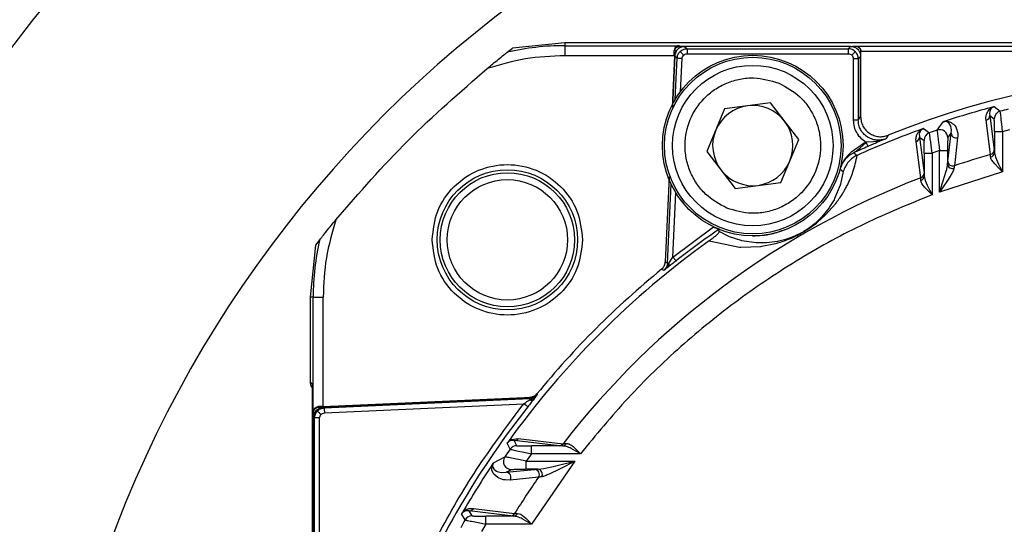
# Model space of a CAD drawing. Header units: millimetres. Extents: x 2719 to 13968, y 3953 to 13921.
# Tile 87 of 160: x 5411 to 5509, y 8583 to 8634. Entities that reach past the tile are written whole.
import ezdxf

# ---------------------------------------------------------------- set-up
doc = ezdxf.new("R2010")
doc.units = ezdxf.units.MM

msp = doc.modelspace()

# ---------------------------------------------------------------- linework, layer by layer
at = {"color": 7, "linetype": 'Continuous', "lineweight": 25}
for p, q in [((5465.522, 8631.276), (5460.333, 8630.739)), ((5566.462, 8631.276), (5465.522, 8631.276)), ((5465.522, 8631.276), (5465.522, 8630.978)), ((5465.522, 8630.978), (5476.928, 8630.978)), ((5465.522, 8630.978), (5465.522, 8629.979)), ((5476.928, 8630.978), (5476.986, 8630.918)), ((5477.476, 8630.909), (5477.723, 8630.673)), ((5494.018, 8630.909), (5477.476, 8630.909)), ((5493.783, 8630.673), (5494.018, 8630.909)), ((5494.527, 8630.918), (5494.544, 8630.935)), ((5494.544, 8630.935), (5566.482, 8630.935)), ((5459.794, 8630.315), (5460.333, 8630.739)), ((5476.423, 8629.979), (5465.522, 8629.979)), ((5476.477, 8629.955), (5476.244, 8624.837)), ((5476.499, 8629.956), (5476.262, 8624.865)), ((5476.443, 8630.486), (5476.487, 8630.44)), ((5476.724, 8629.72), (5476.499, 8629.956)), ((5477.033, 8630.397), (5477.041, 8630.388)), ((5477.041, 8630.388), (5477.061, 8630.367)), ((5477.061, 8630.367), (5477.094, 8630.333)), ((5477.094, 8630.333), (5477.137, 8630.288)), ((5477.137, 8630.288), (5477.189, 8630.233)), ((5477.189, 8630.233), (5477.248, 8630.171)), ((5477.248, 8630.171), (5477.312, 8630.105)), ((5477.312, 8630.105), (5477.378, 8630.035)), ((5477.723, 8630.673), (5493.783, 8630.673)), ((5477.723, 8630.673), (5477.723, 8630.173)), ((5477.723, 8630.173), (5493.783, 8630.173)), ((5493.783, 8630.673), (5493.783, 8630.173)), ((5494.204, 8630.095), (5494.136, 8630.027)), ((5494.269, 8630.16), (5494.204, 8630.095)), ((5494.33, 8630.221), (5494.269, 8630.16)), ((5494.383, 8630.274), (5494.33, 8630.221)), ((5494.427, 8630.318), (5494.383, 8630.274)), ((5494.46, 8630.351), (5494.427, 8630.318)), ((5494.481, 8630.372), (5494.46, 8630.351)), ((5494.489, 8630.38), (5494.481, 8630.372)), ((5495.018, 8629.909), (5494.782, 8629.673)), ((5495.018, 8623.903), (5495.018, 8629.909)), ((5495.027, 8630.418), (5495.035, 8630.427)), ((5495.035, 8630.427), (5495.035, 8630.435)), ((5495.035, 8630.435), (5565.991, 8630.435)), ((5495.035, 8630.083), (5495.035, 8630.427)), ((5476.735, 8629.72), (5476.724, 8629.72)), ((5476.765, 8629.718), (5476.735, 8629.72)), ((5476.812, 8629.716), (5476.765, 8629.718)), ((5476.874, 8629.713), (5476.812, 8629.716)), ((5476.949, 8629.71), (5476.874, 8629.713)), ((5477.035, 8629.706), (5476.949, 8629.71)), ((5477.127, 8629.701), (5477.035, 8629.706)), ((5477.224, 8629.697), (5477.127, 8629.701)), ((5494.282, 8629.673), (5494.282, 8623.553)), ((5494.782, 8629.673), (5494.282, 8629.673)), ((5494.782, 8629.673), (5494.782, 8623.553)), ((5486.038, 8625.284), (5481.46, 8624.683)), ((5488.848, 8621.619), (5486.038, 8625.284)), ((5481.46, 8624.683), (5479.691, 8620.417)), ((5507.506, 8623.825), (5507.523, 8623.978)), ((5507.523, 8623.978), (5507.558, 8624.13)), ((5507.558, 8624.13), (5507.617, 8624.29)), ((5507.617, 8624.29), (5507.66, 8624.377)), ((5507.66, 8624.377), (5507.711, 8624.46)), ((5507.711, 8624.46), (5507.784, 8624.557)), ((5507.784, 8624.557), (5507.866, 8624.645)), ((5507.881, 8624.401), (5507.863, 8624.216)), ((5507.863, 8624.216), (5507.863, 8624.202)), ((5507.863, 8624.202), (5507.885, 8624.015)), ((5507.866, 8624.645), (5507.928, 8624.7)), ((5507.888, 8624.431), (5507.881, 8624.401)), ((5507.885, 8624.015), (5508.332, 8623.669)), ((5507.885, 8624.015), (5508.337, 8620.603)), ((5507.963, 8624.615), (5507.888, 8624.431)), ((5507.928, 8624.7), (5507.994, 8624.749)), ((5507.982, 8624.649), (5507.963, 8624.615)), ((5508.082, 8624.765), (5508.051, 8624.737)), ((5508.334, 8624.901), (5508.932, 8624.444)), ((5508.955, 8624.288), (5508.932, 8624.444)), ((5494.782, 8623.553), (5494.282, 8623.553)), ((5494.782, 8623.553), (5495.018, 8623.903)), ((5502.643, 8622.561), (5503.244, 8623.389)), ((5503.557, 8623.403), (5503.541, 8623.407)), ((5503.665, 8623.36), (5503.557, 8623.403)), ((5503.659, 8623.443), (5503.915, 8623.383)), ((5503.686, 8623.348), (5503.665, 8623.36)), ((5503.823, 8623.238), (5503.686, 8623.348)), ((5503.834, 8623.226), (5503.823, 8623.238)), ((5503.993, 8622.946), (5503.834, 8623.226)), ((5507.505, 8623.684), (5507.506, 8623.825)), ((5507.518, 8623.537), (5507.505, 8623.684)), ((5507.973, 8620.126), (5507.518, 8623.537)), ((5509.037, 8623.55), (5509.006, 8623.841)), ((5509.075, 8623.193), (5509.037, 8623.55)), ((5509.152, 8622.435), (5509.075, 8623.193)), ((5497.766, 8622.05), (5497.537, 8621.702)), ((5500.87, 8622.245), (5500.864, 8622.217)), ((5500.864, 8622.217), (5500.87, 8621.865)), ((5500.935, 8622.419), (5500.87, 8622.245)), ((5500.953, 8622.451), (5500.935, 8622.419)), ((5501.042, 8622.565), (5501.014, 8622.537)), ((5501.27, 8622.71), (5501.867, 8622.292)), ((5501.962, 8621.682), (5501.897, 8622.127)), ((5503.696, 8619.476), (5504.034, 8622.268)), ((5503.701, 8621.804), (5504.034, 8622.268)), ((5503.997, 8622.933), (5503.993, 8622.946)), ((5504.035, 8622.787), (5503.997, 8622.933)), ((5504.034, 8622.268), (5504.057, 8622.595)), ((5504.05, 8622.693), (5504.035, 8622.787)), ((5504.056, 8622.621), (5504.05, 8622.693)), ((5504.057, 8622.595), (5504.056, 8622.621)), ((5508.353, 8622.435), (5509.152, 8622.435)), ((5508.353, 8622.435), (5508.353, 8620.298)), ((5509.152, 8622.435), (5509.88, 8622.622)), ((5509.152, 8622.435), (5509.152, 8618.398)), ((5487.079, 8617.353), (5488.848, 8621.619)), ((5494.93, 8620.755), (5495.571, 8621.313)), ((5495.571, 8621.313), (5495.591, 8621.388)), ((5495.571, 8621.313), (5495.604, 8621.235)), ((5495.591, 8621.388), (5496.3, 8621.43)), ((5495.604, 8621.235), (5495.636, 8621.162)), ((5495.636, 8621.162), (5495.665, 8621.096)), ((5495.665, 8621.096), (5495.69, 8621.038)), ((5495.69, 8621.038), (5495.71, 8620.991)), ((5496.3, 8621.43), (5496.591, 8621.461)), ((5496.591, 8621.461), (5496.803, 8621.492)), ((5497.537, 8621.702), (5496.71, 8621.347)), ((5496.803, 8621.492), (5497.074, 8621.55)), ((5497.074, 8621.55), (5497.537, 8621.702)), ((5501.016, 8617.807), (5500.543, 8621.4)), ((5500.87, 8621.865), (5501.333, 8621.537)), ((5500.87, 8621.865), (5501.338, 8618.269)), ((5502.002, 8621.391), (5501.962, 8621.682)), ((5502.051, 8621.031), (5502.002, 8621.391)), ((5502.153, 8620.272), (5502.051, 8621.031)), ((5502.706, 8621.943), (5502.784, 8621.291)), ((5502.784, 8621.291), (5502.801, 8621.158)), ((5502.801, 8621.158), (5502.881, 8620.528)), ((5504.685, 8621.796), (5504.354, 8619.006)), ((5479.691, 8620.417), (5482.5, 8616.752)), ((5494.346, 8620.306), (5494.665, 8620.039)), ((5494.603, 8620.502), (5494.674, 8620.556)), ((5494.665, 8620.039), (5494.676, 8620.043)), ((5494.674, 8620.556), (5494.93, 8620.755)), ((5495.71, 8620.991), (5495.726, 8620.956)), ((5495.726, 8620.956), (5495.735, 8620.934)), ((5495.735, 8620.934), (5495.739, 8620.926)), ((5501.353, 8620.272), (5502.153, 8620.272)), ((5501.353, 8620.272), (5501.353, 8617.956)), ((5502.881, 8620.528), (5502.153, 8620.272)), ((5502.153, 8620.272), (5502.153, 8616.118)), ((5502.881, 8620.528), (5503.681, 8620.528)), ((5502.881, 8616.389), (5502.881, 8620.528)), ((5503.681, 8620.528), (5503.681, 8619.156)), ((5507.972, 8619.878), (5507.973, 8620.126)), ((5508.337, 8620.603), (5508.353, 8620.298)), ((5508.353, 8620.298), (5508.445, 8619.869)), ((5503.681, 8619.156), (5503.696, 8619.476)), ((5508.375, 8619.183), (5508.088, 8619.552)), ((5508.745, 8618.795), (5508.375, 8619.183)), ((5508.445, 8619.869), (5508.643, 8619.395)), ((5508.643, 8619.395), (5508.753, 8619.166)), ((5508.753, 8619.166), (5508.888, 8618.901)), ((5492.971, 8618.725), (5492.968, 8618.68)), ((5492.968, 8618.68), (5493.291, 8618.448)), ((5493.291, 8618.448), (5493.011, 8617.169)), ((5509.152, 8618.398), (5502.881, 8616.389)), ((5503.355, 8617.828), (5503.57, 8618.558)), ((5504.104, 8618.232), (5503.941, 8617.96)), ((5504.256, 8618.533), (5504.104, 8618.232)), ((5504.32, 8618.743), (5504.256, 8618.533)), ((5508.919, 8618.625), (5508.745, 8618.795)), ((5508.888, 8618.901), (5509.152, 8618.398)), ((5509.152, 8618.398), (5508.919, 8618.625)), ((5475.928, 8617.915), (5475.541, 8609.413)), ((5475.936, 8617.881), (5475.541, 8609.413)), ((5482.5, 8616.752), (5487.079, 8617.353)), ((5492.981, 8617.073), (5492.424, 8615.726)), ((5493.011, 8617.169), (5492.981, 8617.073)), ((5493.671, 8617.041), (5493.693, 8617.086)), ((5501.353, 8617.956), (5501.442, 8617.539)), ((5501.442, 8617.539), (5501.638, 8617.081)), ((5501.638, 8617.081), (5501.749, 8616.861)), ((5502.881, 8616.389), (5503.316, 8617.704)), ((5503.542, 8617.349), (5503.315, 8617.017)), ((5503.316, 8617.704), (5503.355, 8617.828)), ((5503.733, 8617.635), (5503.542, 8617.349)), ((5503.941, 8617.96), (5503.733, 8617.635)), ((5501.752, 8616.499), (5501.388, 8616.873)), ((5501.749, 8616.861), (5501.885, 8616.603)), ((5501.919, 8616.339), (5501.752, 8616.499)), ((5501.885, 8616.603), (5502.153, 8616.118)), ((5502.153, 8616.118), (5501.919, 8616.339)), ((5503.315, 8617.017), (5502.881, 8616.389)), ((5491.528, 8614.107), (5492.502, 8615.199)), ((5492.367, 8615.617), (5491.929, 8614.895)), ((5492.424, 8615.726), (5492.367, 8615.617)), ((5492.502, 8615.199), (5492.544, 8615.253)), ((5491.884, 8614.828), (5491.14, 8613.905)), ((5491.929, 8614.895), (5491.884, 8614.828)), ((5489.847, 8612.744), (5490.603, 8613.291)), ((5490.337, 8613.151), (5489.923, 8612.834)), ((5490.471, 8613.263), (5490.337, 8613.151)), ((5491.06, 8613.82), (5490.471, 8613.263)), ((5490.603, 8613.291), (5490.714, 8613.38)), ((5490.714, 8613.38), (5491.458, 8614.038)), ((5491.14, 8613.905), (5491.06, 8613.82)), ((5491.458, 8614.038), (5491.528, 8614.107)), ((5476.301, 8609.903), (5480.364, 8612.911)), ((5480.364, 8612.911), (5480.911, 8612.718)), ((5480.917, 8612.442), (5480.891, 8612.668)), ((5481.896, 8611.956), (5480.917, 8612.442)), ((5488.978, 8612.249), (5488.626, 8612.073)), ((5489.048, 8612.261), (5489.123, 8612.303)), ((5489.668, 8612.628), (5489.847, 8612.744)), ((5441.119, 8611.64), (5440.695, 8611.101)), ((5479.91, 8611.518), (5482.957, 8610.891)), ((5481.959, 8611.93), (5481.896, 8611.956)), ((5483.11, 8611.553), (5481.959, 8611.93)), ((5483.185, 8611.534), (5483.11, 8611.553)), ((5484.601, 8611.319), (5483.185, 8611.534)), ((5484.693, 8611.313), (5484.601, 8611.319)), ((5485.572, 8611.312), (5484.693, 8611.313)), ((5485.17, 8610.975), (5486.533, 8611.251)), ((5485.63, 8611.315), (5485.572, 8611.312)), ((5486.747, 8611.458), (5485.63, 8611.315)), ((5486.533, 8611.251), (5486.66, 8611.285)), ((5486.66, 8611.285), (5487.53, 8611.568)), ((5486.819, 8611.473), (5486.747, 8611.458)), ((5487.432, 8611.625), (5486.819, 8611.473)), ((5487.632, 8611.685), (5487.432, 8611.625)), ((5487.53, 8611.568), (5487.726, 8611.642)), ((5488.183, 8611.882), (5487.632, 8611.685)), ((5488.568, 8612.047), (5488.183, 8611.882)), ((5488.626, 8612.073), (5488.568, 8612.047)), ((5440.695, 8611.101), (5440.159, 8605.912)), ((5482.957, 8610.891), (5483.09, 8610.884)), ((5483.09, 8610.884), (5485.077, 8610.963)), ((5485.077, 8610.963), (5485.17, 8610.975)), ((5475.541, 8609.413), (5475.772, 8609.296)), ((5475.701, 8608.899), (5475.907, 8609.29)), ((5475.907, 8609.29), (5475.99, 8609.42)), ((5475.99, 8609.42), (5476.099, 8609.588)), ((5476.099, 8609.588), (5476.301, 8609.903)), ((5476.301, 8609.903), (5476.36, 8609.827)), ((5476.36, 8609.827), (5476.418, 8609.754)), ((5476.418, 8609.754), (5476.471, 8609.686)), ((5476.471, 8609.686), (5476.517, 8609.627)), ((5476.517, 8609.627), (5476.556, 8609.578)), ((5476.556, 8609.578), (5476.585, 8609.542)), ((5476.585, 8609.542), (5476.603, 8609.518)), ((5476.603, 8609.518), (5476.61, 8609.51)), ((5475.405, 8608.568), (5475.175, 8608.685)), ((5475.405, 8608.568), (5475.574, 8608.73)), ((5475.613, 8608.729), (5475.405, 8608.568)), ((5475.574, 8608.73), (5475.701, 8608.899)), ((5475.855, 8608.917), (5475.613, 8608.729)), ((5440.456, 8605.912), (5440.159, 8605.912)), ((5440.159, 8605.912), (5440.159, 8597.46)), ((5440.456, 8594.506), (5440.456, 8605.912)), ((5440.456, 8605.912), (5441.455, 8605.912)), ((5441.455, 8595.012), (5441.455, 8605.912)), ((5440.159, 8597.46), (5440.365, 8597.254)), ((5440.365, 8597.254), (5440.365, 8577.075)), ((5441.455, 8595.012), (5462.237, 8595.927)), ((5441.479, 8594.935), (5462.022, 8595.893)), ((5462.025, 8595.887), (5441.485, 8594.929)), ((5441.557, 8594.86), (5462.061, 8595.816)), ((5461.64, 8595.407), (5461.768, 8595.489)), ((5461.768, 8595.489), (5462.067, 8595.681)), ((5462.061, 8595.816), (5462.025, 8595.887)), ((5462.061, 8595.813), (5462.061, 8595.816)), ((5462.061, 8595.806), (5462.061, 8595.813)), ((5462.062, 8595.795), (5462.061, 8595.806)), ((5462.062, 8595.779), (5462.062, 8595.795)), ((5462.063, 8595.76), (5462.062, 8595.779)), ((5462.064, 8595.738), (5462.063, 8595.76)), ((5462.066, 8595.711), (5462.064, 8595.738)), ((5462.067, 8595.681), (5462.066, 8595.711)), ((5462.067, 8595.681), (5462.25, 8595.767)), ((5462.25, 8595.767), (5462.458, 8595.886)), ((5462.628, 8595.975), (5462.439, 8595.733)), ((5462.458, 8595.886), (5462.789, 8596.182)), ((5462.753, 8596.253), (5462.789, 8596.182)), ((5440.517, 8594.448), (5440.456, 8594.506)), ((5440.881, 8594.551), (5440.889, 8594.543)), ((5440.889, 8594.543), (5440.911, 8594.523)), ((5440.911, 8594.523), (5440.944, 8594.49)), ((5440.995, 8594.947), (5440.948, 8594.992)), ((5441.485, 8594.929), (5441.557, 8594.86)), ((5441.557, 8594.86), (5441.558, 8594.849)), ((5441.558, 8594.849), (5441.559, 8594.819)), ((5441.559, 8594.819), (5441.561, 8594.773)), ((5441.561, 8594.773), (5441.564, 8594.71)), ((5441.564, 8594.71), (5441.568, 8594.635)), ((5441.568, 8594.635), (5441.572, 8594.55)), ((5441.572, 8594.55), (5441.576, 8594.457)), ((5441.58, 8594.36), (5461.452, 8595.287)), ((5461.452, 8595.287), (5461.64, 8595.407)), ((5461.528, 8595.227), (5461.452, 8595.287)), ((5461.601, 8595.17), (5461.528, 8595.227)), ((5461.669, 8595.117), (5461.601, 8595.17)), ((5461.728, 8595.07), (5461.669, 8595.117)), ((5461.777, 8595.032), (5461.728, 8595.07)), ((5461.813, 8595.003), (5461.777, 8595.032)), ((5461.837, 8594.985), (5461.813, 8595.003)), ((5461.845, 8594.978), (5461.837, 8594.985)), ((5440.517, 8576.408), (5440.517, 8594.448)), ((5440.525, 8593.936), (5440.525, 8592.664)), ((5440.604, 8593.861), (5440.531, 8593.93)), ((5440.531, 8593.93), (5440.531, 8577.422)), ((5441.104, 8593.861), (5440.604, 8593.861)), ((5440.604, 8577.495), (5440.604, 8593.861)), ((5440.944, 8594.49), (5440.989, 8594.447)), ((5440.989, 8594.447), (5441.044, 8594.395)), ((5441.044, 8594.395), (5441.106, 8594.336)), ((5441.104, 8577.495), (5441.104, 8593.861)), ((5441.106, 8594.336), (5441.173, 8594.273)), ((5441.173, 8594.273), (5441.242, 8594.206)), ((5441.576, 8594.457), (5441.58, 8594.36)), ((5460.075, 8591.574), (5459.971, 8591.523)), ((5460.016, 8591.59), (5460.213, 8591.712)), ((5460.112, 8591.588), (5460.075, 8591.574)), ((5460.235, 8591.617), (5460.112, 8591.588)), ((5460.213, 8591.712), (5460.891, 8591.817)), ((5460.263, 8591.62), (5460.235, 8591.617)), ((5460.49, 8591.61), (5460.263, 8591.62)), ((5464.972, 8591.094), (5460.49, 8591.61)), ((5460.754, 8591.099), (5460.49, 8591.61)), ((5460.891, 8591.817), (5465.364, 8591.29)), ((5460.102, 8590.761), (5459.797, 8591.357)), ((5460.76, 8590.602), (5461.44, 8590.45)), ((5462.214, 8590.278), (5462.214, 8591.078)), ((5465.336, 8591.078), (5462.214, 8591.078)), ((5466.634, 8590.56), (5466.186, 8590.812)), ((5466.365, 8591.007), (5466.533, 8590.857)), ((5466.533, 8590.857), (5466.724, 8590.668)), ((5466.724, 8590.668), (5467.088, 8590.278)), ((5458.43, 8589.383), (5459.559, 8589.985)), ((5460.722, 8589.758), (5460.236, 8589.858)), ((5460.92, 8589.717), (5460.722, 8589.758)), ((5461.695, 8589.551), (5460.92, 8589.717)), ((5461.44, 8590.45), (5461.774, 8590.376)), ((5462.214, 8590.278), (5461.695, 8589.551)), ((5461.774, 8590.376), (5462.214, 8590.278)), ((5467.088, 8590.278), (5462.214, 8590.278)), ((5466.832, 8590.439), (5466.634, 8590.56)), ((5467.088, 8590.278), (5466.832, 8590.439)), ((5458.278, 8588.654), (5458.259, 8588.913)), ((5458.301, 8588.57), (5458.278, 8588.654)), ((5458.338, 8589.127), (5458.337, 8589.08)), ((5458.353, 8588.978), (5458.365, 8588.944)), ((5458.365, 8588.944), (5458.459, 8588.783)), ((5458.459, 8588.783), (5458.478, 8588.76)), ((5458.478, 8588.76), (5458.744, 8588.567)), ((5459.677, 8588.446), (5462.508, 8588.735)), ((5459.677, 8588.446), (5460.216, 8588.73)), ((5461.695, 8588.751), (5461.695, 8589.551)), ((5461.695, 8589.551), (5466.528, 8589.551)), ((5462.882, 8588.751), (5461.695, 8588.751)), ((5466.528, 8589.551), (5462.215, 8583.279)), ((5462.882, 8588.751), (5463.456, 8588.827)), ((5463.456, 8588.827), (5463.735, 8588.883)), ((5463.735, 8588.883), (5464.394, 8589.03)), ((5464.815, 8588.675), (5464.162, 8588.355)), ((5464.394, 8589.03), (5464.656, 8589.092)), ((5464.656, 8589.092), (5466.528, 8589.551)), ((5465.21, 8588.875), (5464.815, 8588.675)), ((5465.666, 8589.108), (5465.21, 8588.875)), ((5466.052, 8589.306), (5465.666, 8589.108)), ((5466.528, 8589.551), (5466.052, 8589.306)), ((5458.417, 8588.332), (5458.301, 8588.57)), ((5458.458, 8588.273), (5458.417, 8588.332)), ((5458.853, 8587.926), (5458.458, 8588.273)), ((5458.744, 8588.567), (5458.803, 8588.541)), ((5458.803, 8588.541), (5459.197, 8588.439)), ((5458.982, 8587.857), (5458.853, 8587.926)), ((5459.413, 8587.71), (5458.982, 8587.857)), ((5459.197, 8588.439), (5459.203, 8588.438)), ((5459.203, 8588.438), (5459.677, 8588.446)), ((5459.58, 8587.681), (5459.413, 8587.71)), ((5460.09, 8587.672), (5459.58, 8587.681)), ((5462.915, 8587.952), (5460.09, 8587.672)), ((5464.162, 8588.355), (5463.981, 8588.272)), ((5456.433, 8584.842), (5460.535, 8584.333)), ((5455.599, 8583.696), (5455.257, 8584.293)), ((5455.449, 8584.499), (5455.436, 8584.49)), ((5455.585, 8584.567), (5455.544, 8584.551)), ((5455.719, 8584.602), (5455.585, 8584.566)), ((5455.75, 8584.606), (5455.719, 8584.602)), ((5456.007, 8584.595), (5455.75, 8584.606)), ((5460.114, 8584.095), (5456.007, 8584.595)), ((5456.294, 8584.1), (5456.007, 8584.595)), ((5457.667, 8583.279), (5457.667, 8584.079)), ((5460.455, 8584.079), (5457.667, 8584.079)), ((5460.825, 8584.348), (5461.147, 8584.268)), ((5461.147, 8584.268), (5461.493, 8584.02)), ((5461.755, 8583.556), (5461.302, 8583.806)), ((5461.493, 8584.02), (5461.66, 8583.866)), ((5461.66, 8583.866), (5461.851, 8583.673)), ((5456.234, 8583.56), (5456.9, 8583.428)), ((5456.9, 8583.428), (5457.23, 8583.364)), ((5457.23, 8583.364), (5457.667, 8583.279)), ((5457.667, 8583.279), (5457.248, 8582.552)), ((5462.215, 8583.279), (5457.667, 8583.279)), ((5461.954, 8583.437), (5461.755, 8583.556)), ((5462.215, 8583.279), (5461.954, 8583.437))]:
    msp.add_line(p, q, dxfattribs=at)
at = {"color": 8, "linetype": 'Continuous', "lineweight": 25}
for p, q in [((5476.986, 8630.918), (5477.301, 8630.918)), ((5494.193, 8630.918), (5494.527, 8630.918)), ((5495.027, 8623.834), (5495.027, 8630.418)), ((5476.533, 8625.614), (5476.724, 8629.72)), ((5477.071, 8626.417), (5477.224, 8629.697)), ((5475.772, 8609.296), (5476.139, 8617.161)), ((5476.301, 8609.903), (5476.6, 8616.311)), ((5440.995, 8594.947), (5454.724, 8595.553))]:
    msp.add_line(p, q, dxfattribs=at)
at = {"color": 7, "linetype": 'Continuous', "lineweight": 25}
for centre, radius in [((5530.513, 8540.921), 159.979), ((5530.513, 8540.921), 149.98), ((5484.269, 8621.018), 8.999), ((5484.269, 8621.018), 8.799), ((5484.269, 8621.018), 7.999), ((5459.812, 8611.622), 6.99), ((5459.812, 8611.622), 6.69), ((5459.812, 8611.622), 5.999)]:
    msp.add_circle(centre, radius, dxfattribs=at)
at = {"color": 30, "true_color": 0xf26722}
for radius, start, end in [(2359.686, 330, 180), (823.781, 209.442633, 59.442633)]:
    msp.add_arc((5530.513, 8540.921), radius, start, end, dxfattribs=at)
at = {"color": 7, "linetype": 'Continuous', "lineweight": 25}
for centre, radius, start, end in [((5530.513, 8540.921), 174.977, 281.09693, 206.5391), ((5597.717, 8121.325), 599.92, 99.099358, 127.868716), ((5530.513, 8540.921), 117.484, 308.77394, 260.07608), ((5465.522, 8605.912), 25.066, 90, 103.2091), ((5530.513, 8540.921), 87.488, 68.01884, 111.98116), ((5484.269, 8621.018), 3.999, 97.47733, 157.47733), ((5484.269, 8621.018), 3.999, 37.47733, 97.47733), ((5530.513, 8540.921), 86.86, 104.85425, 108.23746), ((5507.387, 8624.017), 0.498, 285.23663, 359.68323), ((5509.132, 8623.669), 0.8, 104.49371, 179.99391), ((5530.513, 8540.921), 86.266, 103.95625, 104.4879), ((5484.269, 8621.018), 3.999, 337.47733, 37.47733), ((5484.269, 8621.018), 3.999, 157.47733, 217.47733), ((5530.513, 8540.921), 86.86, 109.73454, 114.36749), ((5502.133, 8621.537), 0.8, 109.40149, 179.99166), ((5530.513, 8540.921), 86.266, 108.84891, 109.39436), ((5502.901, 8621.804), 0.8, 0.0293, 108.82059), ((5504.534, 8622.273), 0.5, 180.55964, 287.50241), ((5500.373, 8621.867), 0.497, 290.02546, 359.70779), ((5495.383, 8618.031), 2.5, 114.50293, 164.94907), ((5530.513, 8540.921), 87.235, 113.49234, 114.49403), ((5530.513, 8540.921), 82.35, 105.88556, 108.52178), ((5507.898, 8620.327), 0.455, 279.37816, 356.23395), ((5507.839, 8620.606), 0.498, 285.55782, 359.68466), ((5484.269, 8621.018), 3.999, 277.47733, 337.47733), ((5504.171, 8619.214), 0.494, 186.70446, 287.50345), ((5504.196, 8619.481), 0.5, 180.57269, 288.2984), ((5484.269, 8621.018), 3.999, 217.47733, 277.47733), ((5500.841, 8618.272), 0.497, 290.58378, 359.705), ((5530.513, 8540.921), 82.35, 110.98969, 142.29115), ((5500.908, 8617.984), 0.447, 283.27501, 356.447), ((5530.513, 8540.921), 87.235, 124.66897, 128.16369), ((5465.522, 8605.912), 25.066, 166.7909, 180), ((5530.513, 8540.921), 86.86, 125.63251, 144.44293), ((5480.967, 8718.673), 109.5, 267.28054, 267.35112), ((5475.605, 8609.142), 0.337, 318.16684, 26.11475), ((5530.513, 8540.921), 87.488, 129.23628, 140.76368), ((5462.215, 8595.984), 0.336, 243.90635, 311.82448), ((5530.513, 8540.921), 87.393, 141.78945, 156.65967), ((5460.488, 8592.104), 0.494, 270.28098, 324.50104), ((5530.513, 8540.921), 86.266, 144.7078, 145.33676), ((5460.754, 8590.298), 0.8, 90.01338, 144.69071), ((5464.969, 8591.588), 0.494, 270.28149, 323.00176), ((5465.314, 8591.482), 0.405, 273.15489, 334.84548), ((5460.217, 8589.53), 0.8, 145.38221, 269.95463), ((5530.513, 8540.921), 86.86, 146.14681, 149.9841), ((5462.5, 8588.234), 0.501, 325.78432, 89.13543), ((5462.794, 8588.249), 0.509, 330.83906, 80.10689), ((5459.67, 8587.945), 0.501, 326.9975, 89.16534), ((5530.513, 8540.921), 82.35, 145.17202, 148.18582), ((5456.005, 8585.09), 0.496, 270.27986, 329.9078), ((5456.294, 8583.3), 0.8, 90.0106, 150.26707), ((5460.112, 8584.59), 0.495, 270.26588, 328.7899), ((5460.431, 8584.501), 0.423, 273.26627, 338.80823), ((5530.513, 8540.921), 86.266, 150.27393, 150.86565)]:
    msp.add_arc(centre, radius, start, end, dxfattribs=at)
for points, knots in [([(5476.928, 8630.978), (5476.873, 8630.972), (5476.765, 8630.959), (5476.61, 8630.863), (5476.481, 8630.712), (5476.454, 8630.556), (5476.443, 8630.486)], [0, 0, 0, 0, 0.250773, 0.500334, 0.776395, 1, 1, 1, 1]), ([(5476.477, 8629.955), (5476.497, 8630.081), (5476.537, 8630.334), (5476.77, 8630.648), (5477.094, 8630.867), (5477.349, 8630.895), (5477.476, 8630.909)], [0, 0, 0, 0, 0.2499926, 0.5000049, 0.7500011, 1, 1, 1, 1]), ([(5476.487, 8630.44), (5476.497, 8630.503), (5476.516, 8630.63), (5476.633, 8630.787), (5476.795, 8630.896), (5476.923, 8630.91), (5476.986, 8630.918)], [0, 0, 0, 0, 0.250008, 0.4999917, 0.7499875, 1, 1, 1, 1]), ([(5477.476, 8630.909), (5477.351, 8630.892), (5477.101, 8630.859), (5476.785, 8630.64), (5476.558, 8630.329), (5476.519, 8630.08), (5476.499, 8629.956)], [0, 0, 0, 0, 0.250334, 0.499986, 0.749656, 1, 1, 1, 1]), ([(5494.018, 8630.909), (5494.149, 8630.894), (5494.411, 8630.864), (5494.742, 8630.633), (5494.973, 8630.302), (5495.003, 8630.04), (5495.018, 8629.909)], [0, 0, 0, 0, 0.250015, 0.500015, 0.75, 1, 1, 1, 1]), ([(5494.527, 8630.918), (5494.592, 8630.91), (5494.723, 8630.895), (5494.888, 8630.779), (5495.004, 8630.614), (5495.019, 8630.483), (5495.027, 8630.418)], [0, 0, 0, 0, 0.250002, 0.500004, 0.750005, 1, 1, 1, 1]), ([(5494.544, 8630.935), (5494.602, 8630.928), (5494.719, 8630.914), (5494.855, 8630.827), (5494.946, 8630.723), (5494.996, 8630.632), (5495.028, 8630.535), (5495.033, 8630.468), (5495.035, 8630.435)], [0, 0, 0, 0, 0.263588, 0.530208, 0.664282, 0.785618, 0.896488, 1, 1, 1, 1]), ([(5457.811, 8628.71), (5458.186, 8629.018), (5458.75, 8629.482), (5459.387, 8629.992), (5459.658, 8630.207), (5459.771, 8630.297), (5459.787, 8630.31), (5459.794, 8630.315)], [0, 0, 0, 0, 0.499134, 0.750826, 0.875553, 0.941474, 1, 1, 1, 1]), ([(5465.522, 8629.979), (5464.211, 8629.925), (5461.589, 8629.817), (5459.07, 8629.079), (5457.811, 8628.71)], [0, 0, 0, 0, 0.499998, 1, 1, 1, 1]), ([(5476.423, 8629.979), (5476.426, 8630.068), (5476.434, 8630.246), (5476.44, 8630.406), (5476.443, 8630.486)], [0, 0, 0, 0, 0.500085, 1, 1, 1, 1]), ([(5476.724, 8629.72), (5476.731, 8629.783), (5476.744, 8629.91), (5476.809, 8630.09), (5476.902, 8630.258), (5476.989, 8630.35), (5477.033, 8630.397)], [0, 0, 0, 0, 0.250011, 0.499983, 0.749992, 1, 1, 1, 1]), ([(5477.033, 8630.397), (5477.081, 8630.438), (5477.178, 8630.521), (5477.349, 8630.606), (5477.532, 8630.663), (5477.659, 8630.67), (5477.723, 8630.673)], [0, 0, 0, 0, 0.250018, 0.500024, 0.750029, 1, 1, 1, 1]), ([(5477.224, 8629.697), (5477.233, 8629.761), (5477.252, 8629.888), (5477.336, 8629.986), (5477.378, 8630.035)], [0, 0, 0, 0, 0.500346, 1, 1, 1, 1]), ([(5477.378, 8630.035), (5477.429, 8630.075), (5477.53, 8630.154), (5477.659, 8630.167), (5477.723, 8630.173)], [0, 0, 0, 0, 0.500366, 1, 1, 1, 1]), ([(5494.489, 8630.38), (5494.44, 8630.424), (5494.343, 8630.511), (5494.167, 8630.602), (5493.979, 8630.662), (5493.848, 8630.67), (5493.783, 8630.673)], [0, 0, 0, 0, 0.250007, 0.5000065, 0.7500114, 1, 1, 1, 1]), ([(5493.783, 8630.173), (5493.849, 8630.167), (5493.981, 8630.153), (5494.084, 8630.069), (5494.136, 8630.027)], [0, 0, 0, 0, 0.500391, 1, 1, 1, 1]), ([(5494.136, 8630.027), (5494.178, 8629.975), (5494.262, 8629.872), (5494.276, 8629.74), (5494.282, 8629.673)], [0, 0, 0, 0, 0.500468, 1, 1, 1, 1]), ([(5494.782, 8629.673), (5494.779, 8629.739), (5494.771, 8629.87), (5494.711, 8630.058), (5494.62, 8630.234), (5494.533, 8630.331), (5494.489, 8630.38)], [0, 0, 0, 0, 0.2499796, 0.5000117, 0.7500021, 1, 1, 1, 1]), ([(5442.724, 8613.623), (5445.062, 8616.315), (5449.737, 8621.697), (5455.12, 8626.372), (5457.811, 8628.71)], [0, 0, 0, 0, 0.500001, 1, 1, 1, 1]), ([(5481.684, 8614.783), (5480.935, 8615.192), (5479.781, 8615.82), (5478.652, 8617.2), (5477.988, 8618.418), (5477.592, 8619.752), (5477.441, 8621.516), (5477.885, 8623.665), (5479.092, 8625.498), (5480.447, 8626.637), (5481.671, 8627.3), (5483.002, 8627.691), (5484.776, 8627.866), (5486.036, 8627.494), (5486.855, 8627.252)], [0, 0, 0, 0, 0.119728, 0.184181, 0.250001, 0.315821, 0.380272, 0.499999, 0.619729, 0.684179, 0.750001, 0.81582, 0.880272, 1, 1, 1, 1]), ([(5486.855, 8627.252), (5487.604, 8626.844), (5488.758, 8626.215), (5489.887, 8624.836), (5490.551, 8623.618), (5490.946, 8622.283), (5491.098, 8620.519), (5490.654, 8618.37), (5489.447, 8616.538), (5488.092, 8615.399), (5486.868, 8614.736), (5485.537, 8614.345), (5483.762, 8614.169), (5482.503, 8614.541), (5481.684, 8614.783)], [0, 0, 0, 0, 0.119729, 0.184181, 0.249999, 0.315818, 0.380273, 0.5, 0.619727, 0.68418, 0.749999, 0.815819, 0.880272, 1, 1, 1, 1]), ([(5508.051, 8624.737), (5508.041, 8624.725), (5508.013, 8624.695), (5507.994, 8624.667), (5507.982, 8624.649)], [0, 0, 0, 0, 0.373987, 1, 1, 1, 1]), ([(5507.994, 8624.749), (5507.999, 8624.753), (5508.015, 8624.763), (5508.045, 8624.782), (5508.088, 8624.809), (5508.15, 8624.842), (5508.216, 8624.867), (5508.246, 8624.878)], [0, 0, 0, 0, 0.088499, 0.248257, 0.496984, 0.776605, 1, 1, 1, 1]), ([(5508.334, 8624.901), (5508.33, 8624.9), (5508.322, 8624.898), (5508.306, 8624.893), (5508.294, 8624.889), (5508.283, 8624.885), (5508.268, 8624.88), (5508.222, 8624.861), (5508.177, 8624.836), (5508.126, 8624.801), (5508.099, 8624.779), (5508.082, 8624.765)], [0, 0, 0, 0, 0.0149804, 0.0300176, 0.0617984, 0.0709794, 0.0874259, 0.1463617, 0.3831847, 0.6142872, 1, 1, 1, 1]), ([(5508.246, 8624.878), (5508.262, 8624.883), (5508.294, 8624.891), (5508.321, 8624.898), (5508.334, 8624.901)], [0, 0, 0, 0, 0.515921, 1, 1, 1, 1]), ([(5509.006, 8623.841), (5508.996, 8623.934), (5508.976, 8624.116), (5508.962, 8624.232), (5508.955, 8624.288)], [0, 0, 0, 0, 0.516214, 1, 1, 1, 1]), ([(5494.282, 8623.553), (5494.299, 8623.331), (5494.334, 8622.886), (5494.607, 8622.269), (5495.015, 8621.732), (5495.387, 8621.488), (5495.573, 8621.365)], [0, 0, 0, 0, 0.2498765, 0.5006024, 0.7503535, 1, 1, 1, 1]), ([(5495.667, 8621.897), (5495.538, 8621.997), (5495.28, 8622.197), (5494.998, 8622.603), (5494.817, 8623.064), (5494.794, 8623.39), (5494.782, 8623.553)], [0, 0, 0, 0, 0.2498006, 0.49931, 0.7498073, 1, 1, 1, 1]), ([(5495.018, 8623.903), (5495.03, 8623.741), (5495.052, 8623.415), (5495.236, 8622.957), (5495.513, 8622.549), (5495.77, 8622.348), (5495.898, 8622.247)], [0, 0, 0, 0, 0.2500197, 0.5000089, 0.7500034, 1, 1, 1, 1]), ([(5503.541, 8623.407), (5503.508, 8623.411), (5503.453, 8623.417), (5503.387, 8623.423), (5503.301, 8623.405), (5503.276, 8623.398), (5503.257, 8623.393), (5503.247, 8623.39), (5503.244, 8623.389)], [0, 0, 0, 0, 0.530541, 0.884833, 0.933264, 0.966864, 0.988272, 1, 1, 1, 1]), ([(5503.244, 8623.389), (5503.249, 8623.391), (5503.259, 8623.394), (5503.288, 8623.404), (5503.312, 8623.412), (5503.33, 8623.418)], [0, 0, 0, 0, 0.197893, 0.425938, 1, 1, 1, 1]), ([(5503.33, 8623.418), (5503.359, 8623.424), (5503.426, 8623.438), (5503.545, 8623.449), (5503.611, 8623.445), (5503.659, 8623.443)], [0, 0, 0, 0, 0.164998, 0.382068, 1, 1, 1, 1]), ([(5503.915, 8623.383), (5504.079, 8623.282), (5504.406, 8623.081), (5504.593, 8622.68), (5504.711, 8622.26), (5504.694, 8621.95), (5504.685, 8621.796)], [0, 0, 0, 0, 0.251586, 0.503038, 0.752381, 1, 1, 1, 1]), ([(5508.353, 8622.435), (5508.352, 8622.592), (5508.352, 8622.907), (5508.347, 8623.316), (5508.341, 8623.549), (5508.336, 8623.652), (5508.333, 8623.664), (5508.332, 8623.669)], [0, 0, 0, 0, 0.249147, 0.498315, 0.748794, 0.874347, 1, 1, 1, 1]), ([(5495.898, 8622.247), (5496.04, 8622.165), (5496.323, 8622.002), (5496.806, 8621.898), (5497.3, 8621.898), (5497.611, 8621.999), (5497.766, 8622.05)], [0, 0, 0, 0, 0.249994, 0.500003, 0.750003, 1, 1, 1, 1]), ([(5500.543, 8621.4), (5500.538, 8621.461), (5500.527, 8621.578), (5500.533, 8621.757), (5500.571, 8621.964), (5500.67, 8622.213), (5500.827, 8622.438), (5501.051, 8622.615), (5501.16, 8622.668), (5501.184, 8622.679)], [0, 0, 0, 0, 0.177585, 0.338483, 0.500218, 0.720712, 0.939573, 0.986747, 1, 1, 1, 1]), ([(5501.014, 8622.537), (5501.005, 8622.526), (5500.98, 8622.496), (5500.963, 8622.469), (5500.953, 8622.451)], [0, 0, 0, 0, 0.369328, 1, 1, 1, 1]), ([(5501.27, 8622.71), (5501.269, 8622.71), (5501.265, 8622.708), (5501.256, 8622.705), (5501.243, 8622.7), (5501.218, 8622.689), (5501.17, 8622.665), (5501.128, 8622.638), (5501.081, 8622.602), (5501.057, 8622.58), (5501.042, 8622.565)], [0, 0, 0, 0, 0.002312, 0.018531, 0.037367, 0.064016, 0.149334, 0.38569, 0.604845, 1, 1, 1, 1]), ([(5501.184, 8622.679), (5501.2, 8622.685), (5501.231, 8622.696), (5501.257, 8622.705), (5501.27, 8622.71)], [0, 0, 0, 0, 0.515797, 1, 1, 1, 1]), ([(5501.897, 8622.127), (5501.889, 8622.174), (5501.875, 8622.267), (5501.87, 8622.284), (5501.867, 8622.292)], [0, 0, 0, 0, 0.505888, 1, 1, 1, 1]), ([(5502.643, 8622.561), (5502.644, 8622.528), (5502.646, 8622.477), (5502.674, 8622.221), (5502.695, 8622.037), (5502.706, 8621.943)], [0, 0, 0, 0, 0.479337, 0.734627, 1, 1, 1, 1]), ([(5495.573, 8621.365), (5495.053, 8621.039), (5494.258, 8620.539), (5493.325, 8619.646), (5493.089, 8619.032), (5492.971, 8618.725)], [0, 0, 0, 0, 0.486318, 0.743166, 1, 1, 1, 1]), ([(5495.591, 8621.388), (5495.59, 8621.386), (5495.589, 8621.382), (5495.583, 8621.374), (5495.577, 8621.369), (5495.573, 8621.365)], [0, 0, 0, 0, 0.209858, 0.440416, 1, 1, 1, 1]), ([(5497.537, 8621.702), (5497.382, 8621.652), (5497.07, 8621.55), (5496.575, 8621.543), (5496.091, 8621.651), (5495.808, 8621.815), (5495.667, 8621.897)], [0, 0, 0, 0, 0.249962, 0.500578, 0.75015, 1, 1, 1, 1]), ([(5496.71, 8621.347), (5496.547, 8621.276), (5496.242, 8621.144), (5495.899, 8620.995), (5495.739, 8620.926)], [0, 0, 0, 0, 0.532374, 1, 1, 1, 1]), ([(5501.353, 8620.272), (5501.353, 8620.432), (5501.353, 8620.751), (5501.349, 8621.1), (5501.345, 8621.316), (5501.341, 8621.438), (5501.337, 8621.52), (5501.334, 8621.532), (5501.333, 8621.537)], [0, 0, 0, 0, 0.249546, 0.498758, 0.624176, 0.749025, 0.874507, 1, 1, 1, 1]), ([(5503.701, 8621.804), (5503.7, 8621.797), (5503.697, 8621.784), (5503.692, 8621.673), (5503.686, 8621.428), (5503.681, 8621.008), (5503.681, 8620.688), (5503.681, 8620.528)], [0, 0, 0, 0, 0.1251359, 0.2510907, 0.5008775, 0.7501716, 1, 1, 1, 1]), ([(5493.693, 8617.086), (5493.799, 8617.307), (5494.016, 8617.763), (5494.279, 8618.462), (5494.51, 8619.231), (5494.618, 8619.761), (5494.676, 8620.043)], [0, 0, 0, 0, 0.204674, 0.421827, 0.691402, 1, 1, 1, 1]), ([(5494.665, 8620.039), (5494.514, 8619.961), (5494.191, 8619.794), (5493.938, 8619.533), (5493.803, 8619.395)], [0, 0, 0, 0, 0.468236, 1, 1, 1, 1]), ([(5494.346, 8620.306), (5494.346, 8620.306), (5494.346, 8620.307), (5494.364, 8620.321), (5494.442, 8620.38), (5494.534, 8620.449), (5494.603, 8620.502)], [0, 0, 0, 0, 0.070941, 0.149649, 0.351489, 1, 1, 1, 1]), ([(5452.313, 8611.622), (5452.426, 8612.604), (5452.651, 8614.567), (5454.385, 8617.063), (5456.864, 8618.731), (5459.812, 8619.316), (5462.76, 8618.731), (5465.239, 8617.063), (5466.973, 8614.567), (5467.198, 8612.604), (5467.311, 8611.622)], [0, 0, 0, 0, 0.124998, 0.249999, 0.375, 0.5, 0.625, 0.750002, 0.875001, 1, 1, 1, 1]), ([(5493.803, 8619.395), (5493.691, 8619.249), (5493.469, 8618.961), (5493.35, 8618.618), (5493.291, 8618.448)], [0, 0, 0, 0, 0.505921, 1, 1, 1, 1]), ([(5503.57, 8618.558), (5503.571, 8618.56), (5503.604, 8618.668), (5503.653, 8618.888), (5503.672, 8619.069), (5503.681, 8619.156)], [0, 0, 0, 0, 0.008033, 0.520506, 1, 1, 1, 1]), ([(5508.088, 8619.552), (5508.054, 8619.613), (5507.987, 8619.729), (5507.977, 8619.83), (5507.972, 8619.878)], [0, 0, 0, 0, 0.515682, 1, 1, 1, 1]), ([(5501.338, 8618.269), (5501.341, 8618.24), (5501.346, 8618.182), (5501.351, 8618.032), (5501.353, 8617.956)], [0, 0, 0, 0, 0.497984, 1, 1, 1, 1]), ([(5504.354, 8619.006), (5504.349, 8618.98), (5504.34, 8618.929), (5504.326, 8618.805), (5504.32, 8618.743)], [0, 0, 0, 0, 0.492094, 1, 1, 1, 1]), ([(5501.01, 8617.549), (5501.013, 8617.611), (5501.018, 8617.734), (5501.016, 8617.783), (5501.016, 8617.807)], [0, 0, 0, 0, 0.506258, 1, 1, 1, 1]), ([(5501.388, 8616.873), (5501.286, 8616.994), (5501.131, 8617.177), (5501.025, 8617.401), (5501.015, 8617.5), (5501.01, 8617.549)], [0, 0, 0, 0, 0.500346, 0.754233, 1, 1, 1, 1]), ([(5502.153, 8616.118), (5499.894, 8615.198), (5495.364, 8613.352), (5488.911, 8609.805), (5482.767, 8605.714), (5477.04, 8601.057), (5471.741, 8595.944), (5468.636, 8592.163), (5467.088, 8590.278)], [0, 0, 0, 0, 0.165848, 0.33257, 0.499999, 0.667419, 0.834147, 1, 1, 1, 1]), ([(5492.544, 8615.253), (5492.665, 8615.414), (5492.895, 8615.721), (5493.156, 8616.125), (5493.338, 8616.43), (5493.469, 8616.663), (5493.57, 8616.849), (5493.636, 8616.976), (5493.671, 8617.041)], [0, 0, 0, 0, 0.245198, 0.46811, 0.667355, 0.769371, 0.880251, 1, 1, 1, 1]), ([(5441.119, 8611.64), (5441.125, 8611.647), (5441.137, 8611.663), (5441.228, 8611.777), (5441.444, 8612.049), (5441.952, 8612.684), (5442.416, 8613.248), (5442.724, 8613.623)], [0, 0, 0, 0, 0.058997, 0.125145, 0.250713, 0.500679, 1, 1, 1, 1]), ([(5442.724, 8613.623), (5442.355, 8612.364), (5441.617, 8609.846), (5441.509, 8607.223), (5441.455, 8605.912)], [0, 0, 0, 0, 0.499995, 1, 1, 1, 1]), ([(5480.279, 8611.79), (5480.377, 8611.868), (5480.602, 8612.045), (5480.742, 8612.176), (5480.86, 8612.302), (5480.914, 8612.389), (5480.916, 8612.424), (5480.917, 8612.442)], [0, 0, 0, 0, 0.120873, 0.275473, 0.498113, 0.749015, 1, 1, 1, 1]), ([(5480.364, 8612.911), (5480.427, 8612.881), (5480.554, 8612.82), (5480.701, 8612.754), (5480.797, 8612.712), (5480.85, 8612.688), (5480.884, 8612.672), (5480.889, 8612.669), (5480.891, 8612.668)], [0, 0, 0, 0, 0.250147, 0.50098, 0.635899, 0.766722, 0.884596, 1, 1, 1, 1]), ([(5484.241, 8612.024), (5484.89, 8612.049), (5486.01, 8612.093), (5487.053, 8612.495), (5487.492, 8612.664)], [0, 0, 0, 0, 0.5792842, 1, 1, 1, 1]), ([(5487.726, 8611.642), (5487.982, 8611.745), (5488.357, 8611.896), (5488.882, 8612.173), (5489.048, 8612.261)], [0, 0, 0, 0, 0.68445, 1, 1, 1, 1]), ([(5489.501, 8612.55), (5489.415, 8612.497), (5489.243, 8612.392), (5489.067, 8612.296), (5488.978, 8612.249)], [0, 0, 0, 0, 0.499348, 1, 1, 1, 1]), ([(5489.123, 8612.303), (5489.213, 8612.354), (5489.4, 8612.461), (5489.576, 8612.571), (5489.668, 8612.628)], [0, 0, 0, 0, 0.479645, 1, 1, 1, 1]), ([(5489.923, 8612.834), (5489.858, 8612.787), (5489.733, 8612.699), (5489.575, 8612.598), (5489.501, 8612.55)], [0, 0, 0, 0, 0.52808, 1, 1, 1, 1]), ([(5467.311, 8611.622), (5467.198, 8610.641), (5466.973, 8608.678), (5465.239, 8606.182), (5462.76, 8604.514), (5459.812, 8603.928), (5456.864, 8604.514), (5454.385, 8606.182), (5452.651, 8608.678), (5452.426, 8610.641), (5452.313, 8611.622)], [0, 0, 0, 0, 0.125001, 0.25, 0.375, 0.5, 0.625, 0.749999, 0.874999, 1, 1, 1, 1]), ([(5479.91, 8611.518), (5479.93, 8611.533), (5479.97, 8611.562), (5480.051, 8611.62), (5480.174, 8611.711), (5480.237, 8611.758), (5480.279, 8611.79)], [0, 0, 0, 0, 0.11264, 0.227227, 0.484234, 1, 1, 1, 1]), ([(5475.175, 8608.685), (5475.227, 8608.732), (5475.33, 8608.827), (5475.441, 8609.007), (5475.519, 8609.204), (5475.534, 8609.343), (5475.541, 8609.413)], [0, 0, 0, 0, 0.2498766, 0.4998296, 0.749885, 1, 1, 1, 1]), ([(5475.772, 8609.296), (5475.765, 8609.226), (5475.75, 8609.087), (5475.671, 8608.89), (5475.56, 8608.71), (5475.457, 8608.615), (5475.405, 8608.568)], [0, 0, 0, 0, 0.250213, 0.500221, 0.750075, 1, 1, 1, 1]), ([(5476.61, 8609.51), (5476.473, 8609.402), (5476.201, 8609.188), (5475.97, 8609.007), (5475.855, 8608.917)], [0, 0, 0, 0, 0.5011196, 1, 1, 1, 1]), ([(5440.159, 8597.46), (5440.172, 8597.328), (5440.2, 8597.063), (5440.368, 8596.856), (5440.452, 8596.753)], [0, 0, 0, 0, 0.500003, 1, 1, 1, 1]), ([(5462.439, 8595.733), (5462.349, 8595.618), (5462.168, 8595.387), (5461.953, 8595.115), (5461.845, 8594.978)], [0, 0, 0, 0, 0.498831, 1, 1, 1, 1]), ([(5462.75, 8596.259), (5462.702, 8596.208), (5462.607, 8596.105), (5462.428, 8595.993), (5462.231, 8595.915), (5462.092, 8595.9), (5462.022, 8595.893)], [0, 0, 0, 0, 0.2499902, 0.5000077, 0.7499851, 1, 1, 1, 1]), ([(5462.025, 8595.887), (5462.095, 8595.894), (5462.234, 8595.909), (5462.431, 8595.987), (5462.61, 8596.099), (5462.705, 8596.202), (5462.753, 8596.253)], [0, 0, 0, 0, 0.2506027, 0.4999136, 0.7508178, 1, 1, 1, 1]), ([(5462.789, 8596.182), (5462.741, 8596.131), (5462.646, 8596.028), (5462.466, 8595.916), (5462.27, 8595.838), (5462.13, 8595.823), (5462.061, 8595.816)], [0, 0, 0, 0, 0.249922, 0.499836, 0.749796, 1, 1, 1, 1]), ([(5462.789, 8596.182), (5462.763, 8596.149), (5462.711, 8596.083), (5462.655, 8596.01), (5462.628, 8595.975)], [0, 0, 0, 0, 0.507624, 1, 1, 1, 1]), ([(5440.456, 8594.506), (5440.465, 8594.571), (5440.48, 8594.68), (5440.58, 8594.831), (5440.722, 8594.954), (5440.878, 8594.98), (5440.948, 8594.992)], [0, 0, 0, 0, 0.2951851, 0.5004224, 0.7750257, 1, 1, 1, 1]), ([(5440.517, 8594.448), (5440.524, 8594.512), (5440.538, 8594.639), (5440.647, 8594.801), (5440.805, 8594.918), (5440.931, 8594.938), (5440.995, 8594.947)], [0, 0, 0, 0, 0.249952, 0.500004, 0.750002, 1, 1, 1, 1]), ([(5440.525, 8593.936), (5440.539, 8594.063), (5440.568, 8594.318), (5440.786, 8594.642), (5441.1, 8594.875), (5441.352, 8594.915), (5441.479, 8594.935)], [0, 0, 0, 0, 0.249988, 0.499982, 0.749996, 1, 1, 1, 1]), ([(5441.485, 8594.929), (5441.36, 8594.91), (5441.108, 8594.87), (5440.791, 8594.636), (5440.573, 8594.31), (5440.545, 8594.055), (5440.531, 8593.93)], [0, 0, 0, 0, 0.246063, 0.499979, 0.753932, 1, 1, 1, 1]), ([(5440.604, 8593.861), (5440.607, 8593.925), (5440.614, 8594.052), (5440.671, 8594.235), (5440.757, 8594.406), (5440.839, 8594.503), (5440.881, 8594.551)], [0, 0, 0, 0, 0.249976, 0.500016, 0.750034, 1, 1, 1, 1]), ([(5440.881, 8594.551), (5440.927, 8594.595), (5441.02, 8594.682), (5441.187, 8594.776), (5441.367, 8594.841), (5441.494, 8594.853), (5441.557, 8594.86)], [0, 0, 0, 0, 0.249988, 0.500005, 0.750013, 1, 1, 1, 1]), ([(5441.455, 8595.012), (5441.361, 8595.008), (5441.183, 8595), (5441.023, 8594.994), (5440.948, 8594.992)], [0, 0, 0, 0, 0.529583, 1, 1, 1, 1]), ([(5449.813, 8575.743), (5450.877, 8578.043), (5453.006, 8582.645), (5456.905, 8589.192), (5459.937, 8593.256), (5461.452, 8595.287)], [0, 0, 0, 0, 0.333287, 0.666724, 1, 1, 1, 1]), ([(5441.104, 8593.861), (5441.11, 8593.925), (5441.123, 8594.054), (5441.202, 8594.155), (5441.242, 8594.206)], [0, 0, 0, 0, 0.500449, 1, 1, 1, 1]), ([(5441.242, 8594.206), (5441.291, 8594.248), (5441.389, 8594.332), (5441.517, 8594.351), (5441.58, 8594.36)], [0, 0, 0, 0, 0.500399, 1, 1, 1, 1]), ([(5459.849, 8591.431), (5459.863, 8591.446), (5459.892, 8591.479), (5459.951, 8591.538), (5459.988, 8591.568), (5460.016, 8591.59)], [0, 0, 0, 0, 0.1861943, 0.4114343, 1, 1, 1, 1]), ([(5459.971, 8591.523), (5459.948, 8591.507), (5459.915, 8591.483), (5459.867, 8591.44), (5459.834, 8591.405), (5459.813, 8591.379), (5459.802, 8591.364), (5459.797, 8591.357)], [0, 0, 0, 0, 0.541634, 0.800868, 0.90821, 0.954716, 1, 1, 1, 1]), ([(5459.797, 8591.357), (5459.804, 8591.367), (5459.82, 8591.39), (5459.839, 8591.416), (5459.849, 8591.431)], [0, 0, 0, 0, 0.4436203, 1, 1, 1, 1]), ([(5460.102, 8590.761), (5460.11, 8590.757), (5460.128, 8590.75), (5460.259, 8590.718), (5460.462, 8590.67), (5460.659, 8590.625), (5460.76, 8590.602)], [0, 0, 0, 0, 0.2349886, 0.4790036, 0.7335577, 1, 1, 1, 1]), ([(5460.754, 8591.099), (5460.761, 8591.097), (5460.776, 8591.094), (5460.881, 8591.09), (5461.035, 8591.086), (5461.296, 8591.082), (5461.695, 8591.079), (5462.041, 8591.078), (5462.214, 8591.078)], [0, 0, 0, 0, 0.123352, 0.249541, 0.372109, 0.50041, 0.750065, 1, 1, 1, 1]), ([(5465.336, 8591.078), (5465.249, 8591.08), (5465.075, 8591.085), (5465.006, 8591.091), (5464.972, 8591.094)], [0, 0, 0, 0, 0.506916, 1, 1, 1, 1]), ([(5466.186, 8590.812), (5466.022, 8590.892), (5465.728, 8591.034), (5465.456, 8591.065), (5465.336, 8591.078)], [0, 0, 0, 0, 0.559465, 1, 1, 1, 1]), ([(5465.364, 8591.29), (5465.393, 8591.291), (5465.455, 8591.293), (5465.604, 8591.304), (5465.681, 8591.31)], [0, 0, 0, 0, 0.48519, 1, 1, 1, 1]), ([(5465.681, 8591.31), (5465.792, 8591.3), (5466.012, 8591.281), (5466.248, 8591.098), (5466.365, 8591.007)], [0, 0, 0, 0, 0.504271, 1, 1, 1, 1]), ([(5459.75, 8589.954), (5459.696, 8589.964), (5459.591, 8589.983), (5459.569, 8589.984), (5459.559, 8589.985)], [0, 0, 0, 0, 0.509838, 1, 1, 1, 1]), ([(5460.236, 8589.858), (5460.137, 8589.878), (5459.944, 8589.918), (5459.814, 8589.942), (5459.75, 8589.954)], [0, 0, 0, 0, 0.512771, 1, 1, 1, 1]), ([(5458.259, 8588.913), (5458.266, 8588.962), (5458.28, 8589.049), (5458.304, 8589.163), (5458.364, 8589.279), (5458.379, 8589.308)], [0, 0, 0, 0, 0.499353, 0.873084, 1, 1, 1, 1]), ([(5458.337, 8589.08), (5458.337, 8589.066), (5458.339, 8589.028), (5458.348, 8588.997), (5458.353, 8588.978)], [0, 0, 0, 0, 0.365343, 1, 1, 1, 1]), ([(5458.347, 8589.189), (5458.346, 8589.181), (5458.341, 8589.159), (5458.339, 8589.14), (5458.338, 8589.127)], [0, 0, 0, 0, 0.333335, 1, 1, 1, 1]), ([(5458.43, 8589.383), (5458.428, 8589.379), (5458.423, 8589.372), (5458.41, 8589.351), (5458.388, 8589.313), (5458.377, 8589.289), (5458.364, 8589.257), (5458.355, 8589.225), (5458.35, 8589.202), (5458.347, 8589.189)], [0, 0, 0, 0, 0.023905, 0.055648, 0.149542, 0.3754, 0.410333, 0.667445, 1, 1, 1, 1]), ([(5458.379, 8589.308), (5458.389, 8589.323), (5458.403, 8589.345), (5458.421, 8589.37), (5458.427, 8589.379), (5458.43, 8589.383)], [0, 0, 0, 0, 0.573683, 0.80121, 1, 1, 1, 1]), ([(5460.216, 8588.73), (5460.226, 8588.732), (5460.244, 8588.735), (5460.355, 8588.739), (5460.512, 8588.743), (5460.775, 8588.747), (5461.174, 8588.75), (5461.521, 8588.751), (5461.695, 8588.751)], [0, 0, 0, 0, 0.123512, 0.250395, 0.373234, 0.50088, 0.750449, 1, 1, 1, 1]), ([(5462.508, 8588.735), (5462.544, 8588.738), (5462.619, 8588.744), (5462.793, 8588.748), (5462.882, 8588.751)], [0, 0, 0, 0, 0.49272, 1, 1, 1, 1]), ([(5463.239, 8588.001), (5463.162, 8587.991), (5463.013, 8587.97), (5462.947, 8587.958), (5462.915, 8587.952)], [0, 0, 0, 0, 0.515085, 1, 1, 1, 1]), ([(5463.981, 8588.272), (5463.842, 8588.208), (5463.57, 8588.084), (5463.347, 8588.028), (5463.239, 8588.001)], [0, 0, 0, 0, 0.513667, 1, 1, 1, 1]), ([(5455.302, 8584.372), (5455.316, 8584.391), (5455.347, 8584.434), (5455.411, 8584.508), (5455.549, 8584.639), (5455.75, 8584.754), (5456.079, 8584.864), (5456.292, 8584.851), (5456.433, 8584.842)], [0, 0, 0, 0, 0.01548, 0.034619, 0.085908, 0.246191, 0.499087, 1, 1, 1, 1]), ([(5455.436, 8584.49), (5455.413, 8584.472), (5455.379, 8584.444), (5455.33, 8584.396), (5455.296, 8584.353), (5455.276, 8584.324), (5455.265, 8584.306), (5455.26, 8584.297), (5455.257, 8584.293)], [0, 0, 0, 0, 0.53384, 0.790789, 0.905544, 0.95533, 0.978016, 1, 1, 1, 1]), ([(5455.257, 8584.293), (5455.264, 8584.304), (5455.278, 8584.329), (5455.294, 8584.357), (5455.302, 8584.372)], [0, 0, 0, 0, 0.483954, 1, 1, 1, 1]), ([(5455.545, 8584.55), (5455.544, 8584.55), (5455.543, 8584.55), (5455.539, 8584.548), (5455.524, 8584.541), (5455.496, 8584.529), (5455.466, 8584.51), (5455.449, 8584.499)], [0, 0, 0, 0, 0.004221, 0.038648, 0.135355, 0.502483, 1, 1, 1, 1]), ([(5456.294, 8584.1), (5456.3, 8584.098), (5456.313, 8584.095), (5456.408, 8584.091), (5456.547, 8584.087), (5456.788, 8584.083), (5457.165, 8584.08), (5457.499, 8584.079), (5457.667, 8584.079)], [0, 0, 0, 0, 0.124335, 0.250322, 0.373475, 0.500428, 0.750045, 1, 1, 1, 1]), ([(5460.455, 8584.079), (5460.373, 8584.081), (5460.21, 8584.086), (5460.146, 8584.092), (5460.114, 8584.095)], [0, 0, 0, 0, 0.504372, 1, 1, 1, 1]), ([(5461.302, 8583.806), (5461.136, 8583.887), (5460.841, 8584.032), (5460.573, 8584.064), (5460.455, 8584.079)], [0, 0, 0, 0, 0.559944, 1, 1, 1, 1]), ([(5460.535, 8584.333), (5460.562, 8584.333), (5460.618, 8584.334), (5460.755, 8584.343), (5460.825, 8584.348)], [0, 0, 0, 0, 0.489052, 1, 1, 1, 1]), ([(5499.792, 8570.754), (5501.083, 8571.991), (5503.665, 8574.464), (5508.087, 8577.524), (5512.825, 8580.045), (5517.849, 8581.945), (5523.07, 8583.208), (5528.405, 8583.796), (5533.782, 8583.761), (5537.309, 8583.173), (5539.073, 8582.88)], [0, 0, 0, 0, 0.124999, 0.25, 0.375, 0.499999, 0.624999, 0.75, 0.875, 1, 1, 1, 1]), ([(5455.599, 8583.696), (5455.608, 8583.693), (5455.625, 8583.687), (5455.75, 8583.66), (5455.945, 8583.619), (5456.136, 8583.58), (5456.234, 8583.56)], [0, 0, 0, 0, 0.234507, 0.478694, 0.733576, 1, 1, 1, 1]), ([(5461.851, 8583.673), (5461.896, 8583.625), (5462.016, 8583.496), (5462.138, 8583.363), (5462.215, 8583.279)], [0, 0, 0, 0, 0.373593, 1, 1, 1, 1])]:
    msp.add_open_spline(points, degree=3, knots=knots, dxfattribs=at)

doc.saveas('drawing.dxf')
